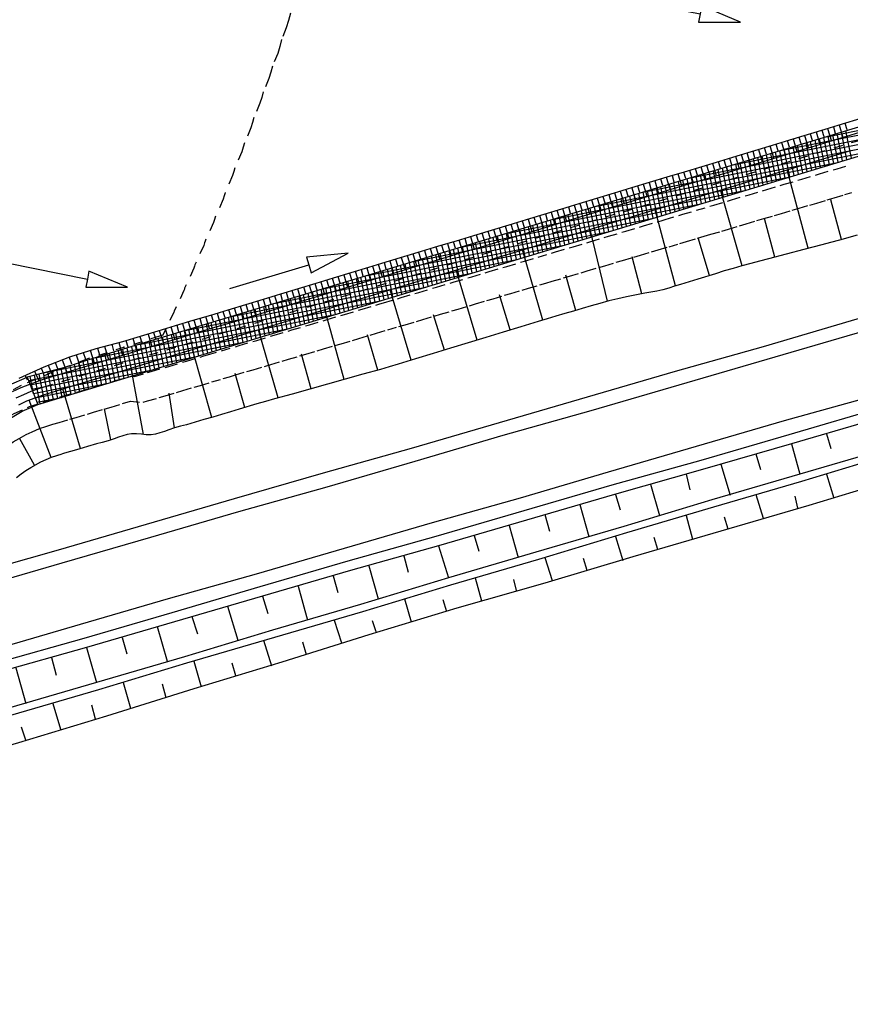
# Model space of a CAD drawing. Extents: x 446005 to 446745, y 447032 to 448234.
# Tile 103 of 127: x 446129 to 446174, y 447737 to 447791. Entities that reach past the tile are written whole.
import ezdxf

# ---------------------------------------------------------------- set-up
doc = ezdxf.new("R2010")
doc.units = 0
doc.header["$LTSCALE"] = 2
doc.header["$MEASUREMENT"] = 0
for name, pattern in [('ACAD_ISO03W100', [0.5, 0.25, -0.25]), ('ACAD_ISO10W100W', [0.5, 0.25, -0.25]), ('AUSGEZOGEN', [0])]:
    doc.linetypes.add(name, pattern=pattern)
for name, color, linetype in [('DB-Regenrückhaltebecken_903a', 15, 'CONTINUOUS'), ('DB-Wegböschungen', 15, 'CONTINUOUS'), ('DB-Wege', 15, 'CONTINUOUS'), ('FBRTOP', 250, 'AUSGEZOGEN'), ('LAERMWAND', 1, 'AUSGEZOGEN')]:
    doc.layers.add(name, color=color, linetype=linetype)

msp = doc.modelspace()

# ---------------------------------------------------------------- linework, layer by layer
at = {"layer": 'DB-Regenrückhaltebecken_903a', "linetype": 'Continuous'}
for p, q in [((446195.184, 447791.053), (446137.014, 447773.491)), ((446129.635, 447769.646), (446195.704, 447789.647)), ((446172.642, 447784.248), (446188.053, 447787.332)), ((446170.138, 447783.492), (446185.57, 447786.58)), ((446167.634, 447782.736), (446183.086, 447785.828)), ((446173.525, 447784.945), (446174.482, 447785.235)), ((446165.13, 447781.98), (446180.602, 447785.076)), ((446171.61, 447784.367), (446172.568, 447784.656)), ((446172.391, 447784.602), (446172.496, 447784.258)), ((446172.568, 447784.656), (446173.525, 447784.945)), ((446172.705, 447784.697), (446172.915, 447784.009)), ((446173.019, 447784.792), (446173.124, 447784.448)), ((446173.333, 447784.887), (446173.543, 447784.199)), ((446173.647, 447784.982), (446173.752, 447784.638)), ((446162.626, 447781.224), (446178.118, 447784.324)), ((446169.696, 447783.788), (446170.653, 447784.077)), ((446170.653, 447784.077), (446171.61, 447784.367)), ((446170.82, 447784.128), (446171.03, 447783.439)), ((446171.134, 447784.223), (446171.239, 447783.878)), ((446171.448, 447784.318), (446171.658, 447783.629)), ((446171.762, 447784.413), (446171.867, 447784.068)), ((446172.321, 447782.569), (446172.022, 447784.061)), ((446172.076, 447784.507), (446172.287, 447783.819)), ((446172.561, 447782.642), (446172.263, 447784.134)), ((446172.802, 447782.715), (446172.503, 447784.206)), ((446173.042, 447782.787), (446172.744, 447784.279)), ((446173.283, 447782.86), (446172.984, 447784.351)), ((446173.523, 447782.933), (446173.225, 447784.424)), ((446173.763, 447783.006), (446173.465, 447784.497)), ((446174.004, 447783.078), (446173.705, 447784.569)), ((446160.122, 447780.468), (446175.634, 447783.572)), ((446168.739, 447783.498), (446169.696, 447783.788)), ((446168.935, 447783.558), (446169.146, 447782.869)), ((446169.25, 447783.653), (446169.355, 447783.309)), ((446169.564, 447783.748), (446169.774, 447783.059)), ((446169.878, 447783.843), (446169.983, 447783.498)), ((446170.192, 447783.938), (446170.402, 447783.249)), ((446170.638, 447782.06), (446170.339, 447783.553)), ((446170.506, 447784.033), (446170.611, 447783.688)), ((446170.879, 447782.132), (446170.58, 447783.626)), ((446171.119, 447782.205), (446170.82, 447783.698)), ((446171.359, 447782.278), (446171.061, 447783.771)), ((446171.6, 447782.351), (446171.301, 447783.843)), ((446171.84, 447782.424), (446171.542, 447783.916)), ((446172.081, 447782.496), (446171.782, 447783.988)), ((446166.824, 447782.92), (446167.782, 447783.209)), ((446167.051, 447782.988), (446167.261, 447782.3)), ((446167.365, 447783.083), (446167.47, 447782.739)), ((446167.679, 447783.178), (446167.889, 447782.49)), ((446167.782, 447783.209), (446168.739, 447783.498)), ((446167.993, 447783.273), (446168.098, 447782.929)), ((446168.307, 447783.368), (446168.517, 447782.679)), ((446168.621, 447783.463), (446168.726, 447783.119)), ((446168.955, 447781.55), (446168.656, 447783.045)), ((446169.196, 447781.623), (446168.897, 447783.117)), ((446169.436, 447781.696), (446169.137, 447783.19)), ((446169.677, 447781.769), (446169.378, 447783.263)), ((446169.917, 447781.841), (446169.618, 447783.335)), ((446170.157, 447781.914), (446169.859, 447783.408)), ((446170.398, 447781.987), (446170.099, 447783.48)), ((446157.618, 447779.712), (446173.15, 447782.82)), ((446164.91, 447782.341), (446165.867, 447782.63)), ((446165.48, 447782.514), (446165.585, 447782.169)), ((446165.794, 447782.608), (446166.005, 447781.92)), ((446165.867, 447782.63), (446166.824, 447782.92)), ((446166.109, 447782.703), (446166.214, 447782.359)), ((446166.423, 447782.798), (446166.633, 447782.11)), ((446167.032, 447780.968), (446166.733, 447782.464)), ((446166.737, 447782.893), (446166.842, 447782.549)), ((446167.273, 447781.041), (446166.973, 447782.537)), ((446167.513, 447781.114), (446167.214, 447782.609)), ((446167.753, 447781.186), (446167.454, 447782.682)), ((446167.994, 447781.259), (446167.695, 447782.754)), ((446168.234, 447781.332), (446167.935, 447782.827)), ((446168.475, 447781.405), (446168.176, 447782.9)), ((446168.715, 447781.477), (446168.416, 447782.972)), ((446171.652, 447778.165), (446170.497, 447782.442)), ((446155.114, 447778.956), (446170.666, 447782.068)), ((446162.995, 447781.762), (446163.953, 447782.052)), ((446163.596, 447781.944), (446163.701, 447781.6)), ((446163.91, 447782.039), (446164.12, 447781.35)), ((446163.953, 447782.052), (446164.91, 447782.341)), ((446164.224, 447782.134), (446164.329, 447781.789)), ((446164.538, 447782.229), (446164.748, 447781.54)), ((446164.852, 447782.324), (446164.957, 447781.979)), ((446165.35, 447780.459), (446165.05, 447781.956)), ((446165.166, 447782.419), (446165.376, 447781.73)), ((446165.59, 447780.531), (446165.29, 447782.029)), ((446165.83, 447780.604), (446165.531, 447782.101)), ((446166.071, 447780.677), (446165.771, 447782.174)), ((446166.311, 447780.75), (446166.012, 447782.246)), ((446166.551, 447780.822), (446166.252, 447782.319)), ((446166.792, 447780.895), (446166.492, 447782.392)), ((446161.081, 447781.184), (446162.038, 447781.473)), ((446161.711, 447781.374), (446161.816, 447781.03)), ((446162.025, 447781.469), (446162.235, 447780.78)), ((446162.038, 447781.473), (446162.995, 447781.762)), ((446162.339, 447781.564), (446162.444, 447781.22)), ((446162.653, 447781.659), (446162.864, 447780.97)), ((446162.968, 447781.754), (446163.073, 447781.41)), ((446163.426, 447779.876), (446163.126, 447781.375)), ((446163.282, 447781.849), (446163.492, 447781.16)), ((446163.667, 447779.949), (446163.367, 447781.448)), ((446163.907, 447780.022), (446163.607, 447781.52)), ((446164.148, 447780.095), (446163.848, 447781.593)), ((446164.388, 447780.167), (446164.088, 447781.666)), ((446164.628, 447780.24), (446164.329, 447781.738)), ((446164.869, 447780.313), (446164.569, 447781.811)), ((446165.109, 447780.386), (446164.809, 447781.883)), ((446152.61, 447778.2), (446168.182, 447781.316)), ((446159.167, 447780.605), (446160.124, 447780.894)), ((446160.124, 447780.894), (446161.081, 447781.184)), ((446160.141, 447780.899), (446160.351, 447780.211)), ((446160.455, 447780.994), (446160.56, 447780.65)), ((446160.769, 447781.089), (446160.979, 447780.401)), ((446161.083, 447781.184), (446161.188, 447780.84)), ((446161.397, 447781.279), (446161.607, 447780.591)), ((446161.744, 447779.367), (446161.443, 447780.867)), ((446161.984, 447779.44), (446161.684, 447780.94)), ((446162.224, 447779.513), (446161.924, 447781.012)), ((446162.465, 447779.585), (446162.165, 447781.085)), ((446162.705, 447779.658), (446162.405, 447781.158)), ((446162.946, 447779.731), (446162.646, 447781.23)), ((446163.186, 447779.804), (446162.886, 447781.303)), ((446168.038, 447777.202), (446166.873, 447781.347)), ((446150.106, 447777.444), (446165.698, 447780.564)), ((446157.252, 447780.026), (446158.209, 447780.316)), ((446158.209, 447780.316), (446159.167, 447780.605)), ((446158.256, 447780.33), (446158.466, 447779.641)), ((446158.57, 447780.425), (446158.675, 447780.08)), ((446158.884, 447780.52), (446159.095, 447779.831)), ((446159.198, 447780.615), (446159.304, 447780.27)), ((446159.513, 447780.709), (446159.723, 447780.021)), ((446160.061, 447778.858), (446159.76, 447780.359)), ((446159.827, 447780.804), (446159.932, 447780.46)), ((446160.301, 447778.93), (446160.001, 447780.432)), ((446160.542, 447779.003), (446160.241, 447780.504)), ((446160.782, 447779.076), (446160.482, 447780.577)), ((446161.022, 447779.149), (446160.722, 447780.649)), ((446161.263, 447779.221), (446160.963, 447780.722)), ((446161.503, 447779.294), (446161.203, 447780.795)), ((446173.472, 447778.641), (446172.885, 447780.814)), ((446147.602, 447776.688), (446163.214, 447779.812)), ((446156.295, 447779.737), (446157.252, 447780.026)), ((446156.372, 447779.76), (446156.582, 447779.071)), ((446156.686, 447779.855), (446156.791, 447779.511)), ((446157, 447779.95), (446157.21, 447779.261)), ((446157.314, 447780.045), (446157.419, 447779.701)), ((446157.628, 447780.14), (446157.838, 447779.451)), ((446158.138, 447778.275), (446157.837, 447779.778)), ((446157.942, 447780.235), (446158.047, 447779.89)), ((446158.378, 447778.348), (446158.077, 447779.851)), ((446158.618, 447778.421), (446158.318, 447779.924)), ((446158.859, 447778.494), (446158.558, 447779.996)), ((446159.099, 447778.566), (446158.799, 447780.069)), ((446159.34, 447778.639), (446159.039, 447780.141)), ((446159.58, 447778.712), (446159.28, 447780.214)), ((446159.82, 447778.785), (446159.52, 447780.286)), ((446164.414, 447776.113), (446163.295, 447780.265)), ((446169.828, 447777.68), (446169.265, 447779.79)), ((446154.38, 447779.158), (446155.338, 447779.447)), ((446154.801, 447779.285), (446154.906, 447778.941)), ((446155.115, 447779.38), (446155.325, 447778.692)), ((446155.338, 447779.447), (446156.295, 447779.737)), ((446155.429, 447779.475), (446155.534, 447779.131)), ((446155.743, 447779.57), (446155.954, 447778.881)), ((446156.057, 447779.665), (446156.163, 447779.321)), ((446156.455, 447777.766), (446156.154, 447779.27)), ((446156.695, 447777.839), (446156.394, 447779.343)), ((446156.936, 447777.911), (446156.635, 447779.415)), ((446157.176, 447777.984), (446156.875, 447779.488)), ((446157.417, 447778.057), (446157.116, 447779.561)), ((446157.657, 447778.13), (446157.356, 447779.633)), ((446157.897, 447778.203), (446157.597, 447779.706)), ((446145.098, 447775.932), (446160.73, 447779.06)), ((446152.466, 447778.579), (446153.423, 447778.869)), ((446152.916, 447778.716), (446153.022, 447778.371)), ((446153.231, 447778.81), (446153.441, 447778.122)), ((446153.423, 447778.869), (446154.38, 447779.158)), ((446153.545, 447778.905), (446153.65, 447778.561)), ((446153.859, 447779), (446154.069, 447778.312)), ((446154.173, 447779.095), (446154.278, 447778.751)), ((446154.532, 447777.184), (446154.231, 447778.689)), ((446154.772, 447777.256), (446154.471, 447778.762)), ((446154.487, 447779.19), (446154.697, 447778.502)), ((446155.013, 447777.329), (446154.711, 447778.835)), ((446155.253, 447777.402), (446154.952, 447778.907)), ((446155.493, 447777.475), (446155.192, 447778.98)), ((446155.734, 447777.548), (446155.433, 447779.052)), ((446155.974, 447777.62), (446155.673, 447779.125)), ((446156.215, 447777.693), (446155.914, 447779.198)), ((446160.705, 447775.275), (446159.756, 447779.195)), ((446166.269, 447776.682), (446165.654, 447778.737)), ((446174.314, 447778.88), (446173.351, 447778.608)), ((446142.594, 447775.176), (446158.246, 447778.308)), ((446150.552, 447778.001), (446151.509, 447778.29)), ((446151.032, 447778.146), (446151.137, 447777.802)), ((446151.346, 447778.241), (446151.556, 447777.552)), ((446151.509, 447778.29), (446152.466, 447778.579)), ((446151.66, 447778.336), (446151.765, 447777.991)), ((446151.974, 447778.431), (446152.184, 447777.742)), ((446152.288, 447778.526), (446152.393, 447778.181)), ((446152.849, 447776.674), (446152.547, 447778.181)), ((446152.602, 447778.621), (446152.813, 447777.932)), ((446153.089, 447776.747), (446152.788, 447778.254)), ((446153.33, 447776.82), (446153.028, 447778.327)), ((446153.57, 447776.893), (446153.269, 447778.399)), ((446153.811, 447776.965), (446153.509, 447778.472)), ((446154.051, 447777.038), (446153.75, 447778.544)), ((446154.291, 447777.111), (446153.99, 447778.617)), ((446172.383, 447778.356), (446171.415, 447778.103)), ((446172.867, 447778.481), (446172.383, 447778.356)), ((446173.351, 447778.608), (446172.867, 447778.481)), ((446148.637, 447777.422), (446149.594, 447777.711)), ((446149.461, 447777.671), (446149.672, 447776.982)), ((446149.594, 447777.711), (446150.552, 447778.001)), ((446149.775, 447777.766), (446149.881, 447777.422)), ((446150.09, 447777.861), (446150.3, 447777.172)), ((446150.404, 447777.956), (446150.509, 447777.612)), ((446150.718, 447778.051), (446150.928, 447777.362)), ((446151.166, 447776.165), (446150.864, 447777.673)), ((446151.407, 447776.238), (446151.105, 447777.746)), ((446151.647, 447776.31), (446151.345, 447777.818)), ((446151.887, 447776.383), (446151.586, 447777.891)), ((446152.128, 447776.456), (446151.826, 447777.964)), ((446152.368, 447776.529), (446152.067, 447778.036)), ((446152.609, 447776.602), (446152.307, 447778.109)), ((446157.186, 447774.254), (446156.06, 447778.078)), ((446162.568, 447775.685), (446162.05, 447777.708)), ((446170.447, 447777.846), (446169.481, 447777.587)), ((446171.415, 447778.103), (446170.447, 447777.846)), ((446140.09, 447774.42), (446155.763, 447777.556)), ((446146.723, 447776.843), (446147.68, 447777.133)), ((446147.577, 447777.101), (446147.787, 447776.413)), ((446147.68, 447777.133), (446148.637, 447777.422)), ((446147.891, 447777.196), (446147.996, 447776.852)), ((446148.205, 447777.291), (446148.415, 447776.603)), ((446148.519, 447777.386), (446148.624, 447777.042)), ((446148.833, 447777.481), (446149.043, 447776.793)), ((446149.243, 447775.583), (446148.941, 447777.093)), ((446149.147, 447777.576), (446149.252, 447777.232)), ((446149.484, 447775.655), (446149.181, 447777.165)), ((446149.724, 447775.728), (446149.422, 447777.238)), ((446149.964, 447775.801), (446149.662, 447777.31)), ((446150.205, 447775.874), (446149.903, 447777.383)), ((446150.445, 447775.947), (446150.143, 447777.455)), ((446150.685, 447776.019), (446150.384, 447777.528)), ((446150.926, 447776.092), (446150.624, 447777.601)), ((446168.031, 447777.2), (446167.549, 447777.068)), ((446168.515, 447777.327), (446168.031, 447777.2)), ((446168.998, 447777.456), (446168.515, 447777.327)), ((446169.481, 447777.587), (446168.998, 447777.456)), ((446137.586, 447773.665), (446153.279, 447776.804)), ((446144.808, 447776.264), (446145.765, 447776.554)), ((446145.765, 447776.554), (446146.723, 447776.843)), ((446146.006, 447776.627), (446146.111, 447776.282)), ((446146.32, 447776.722), (446146.531, 447776.033)), ((446146.634, 447776.817), (446146.74, 447776.472)), ((446146.949, 447776.911), (446147.159, 447776.223)), ((446147.56, 447775.073), (446147.258, 447776.584)), ((446147.263, 447777.006), (446147.368, 447776.662)), ((446147.801, 447775.146), (446147.498, 447776.657)), ((446148.041, 447775.219), (446147.739, 447776.73)), ((446148.282, 447775.292), (446147.979, 447776.802)), ((446148.522, 447775.364), (446148.22, 447776.875)), ((446148.762, 447775.437), (446148.46, 447776.947)), ((446149.003, 447775.51), (446148.701, 447777.02)), ((446153.601, 447773.164), (446152.446, 447776.985)), ((446158.971, 447774.779), (446158.426, 447776.704)), ((446166.591, 447776.78), (446165.634, 447776.489)), ((446167.069, 447776.927), (446166.591, 447776.78)), ((446167.549, 447777.068), (446167.069, 447776.927)), ((446135.146, 447772.921), (446150.795, 447776.052)), ((446143.851, 447775.975), (446144.808, 447776.264)), ((446144.122, 447776.057), (446144.227, 447775.713)), ((446144.436, 447776.152), (446144.646, 447775.463)), ((446144.75, 447776.247), (446144.855, 447775.903)), ((446145.064, 447776.342), (446145.274, 447775.653)), ((446145.637, 447774.491), (446145.335, 447776.004)), ((446145.378, 447776.437), (446145.483, 447776.092)), ((446145.878, 447774.564), (446145.575, 447776.076)), ((446145.692, 447776.532), (446145.902, 447775.843)), ((446146.118, 447774.637), (446145.815, 447776.149)), ((446146.358, 447774.709), (446146.056, 447776.221)), ((446146.599, 447774.782), (446146.296, 447776.294)), ((446146.839, 447774.855), (446146.537, 447776.367)), ((446147.08, 447774.928), (446146.777, 447776.439)), ((446147.32, 447775), (446147.018, 447776.512)), ((446164.36, 447776.095), (446164.041, 447775.997)), ((446164.678, 447776.197), (446164.36, 447776.095)), ((446165.156, 447776.345), (446164.678, 447776.197)), ((446165.634, 447776.489), (446165.156, 447776.345)), ((446141.937, 447775.396), (446142.894, 447775.686)), ((446142.237, 447775.487), (446142.342, 447775.143)), ((446142.551, 447775.582), (446142.761, 447774.894)), ((446142.865, 447775.677), (446142.97, 447775.333)), ((446142.894, 447775.686), (446143.851, 447775.975)), ((446143.179, 447775.772), (446143.39, 447775.083)), ((446143.494, 447775.867), (446143.599, 447775.523)), ((446143.954, 447773.982), (446143.652, 447775.496)), ((446143.808, 447775.962), (446144.018, 447775.273)), ((446144.195, 447774.054), (446143.892, 447775.568)), ((446144.435, 447774.127), (446144.132, 447775.641)), ((446144.676, 447774.2), (446144.373, 447775.713)), ((446144.916, 447774.273), (446144.613, 447775.786)), ((446145.156, 447774.345), (446144.854, 447775.859)), ((446145.397, 447774.418), (446145.094, 447775.931)), ((446149.997, 447772.062), (446148.852, 447775.899)), ((446155.4, 447773.711), (446154.823, 447775.62)), ((446161.748, 447775.522), (446161.259, 447775.413)), ((446162.734, 447775.715), (446161.748, 447775.522)), ((446163.064, 447775.774), (446162.734, 447775.715)), ((446163.394, 447775.836), (446163.064, 447775.774)), ((446163.72, 447775.909), (446163.394, 447775.836)), ((446164.041, 447775.997), (446163.72, 447775.909)), ((446132.769, 447772.191), (446148.311, 447775.3)), ((446140.022, 447774.818), (446140.979, 447775.107)), ((446140.667, 447775.013), (446140.877, 447774.324)), ((446140.979, 447775.107), (446141.937, 447775.396)), ((446140.981, 447775.107), (446141.086, 447774.763)), ((446141.295, 447775.202), (446141.505, 447774.514)), ((446141.609, 447775.297), (446141.714, 447774.953)), ((446141.923, 447775.392), (446142.133, 447774.704)), ((446142.272, 447773.472), (446141.969, 447774.987)), ((446142.512, 447773.545), (446142.209, 447775.06)), ((446142.752, 447773.618), (446142.449, 447775.133)), ((446142.993, 447773.691), (446142.69, 447775.205)), ((446143.233, 447773.763), (446142.93, 447775.278)), ((446143.474, 447773.836), (446143.171, 447775.35)), ((446143.714, 447773.909), (446143.411, 447775.423)), ((446159.811, 447775.019), (446159.33, 447774.881)), ((446160.291, 447775.159), (446159.811, 447775.019)), ((446160.772, 447775.293), (446160.291, 447775.159)), ((446161.259, 447775.413), (446160.772, 447775.293)), ((446130.019, 447771.385), (446145.827, 447774.548)), ((446138.108, 447774.239), (446139.065, 447774.528)), ((446138.782, 447774.443), (446138.992, 447773.754)), ((446139.065, 447774.528), (446140.022, 447774.818)), ((446139.096, 447774.538), (446139.201, 447774.193)), ((446139.41, 447774.633), (446139.62, 447773.944)), ((446139.724, 447774.728), (446139.829, 447774.383)), ((446140.038, 447774.823), (446140.249, 447774.134)), ((446140.349, 447772.89), (446140.045, 447774.407)), ((446140.589, 447772.963), (446140.285, 447774.479)), ((446140.353, 447774.918), (446140.458, 447774.573)), ((446140.829, 447773.036), (446140.526, 447774.552)), ((446141.07, 447773.108), (446140.766, 447774.625)), ((446141.31, 447773.181), (446141.007, 447774.697)), ((446141.551, 447773.254), (446141.247, 447774.77)), ((446141.791, 447773.327), (446141.488, 447774.842)), ((446142.031, 447773.399), (446141.728, 447774.915)), ((446146.348, 447771.014), (446145.285, 447774.821)), ((446151.808, 447772.619), (446151.223, 447774.529)), ((446157.888, 447774.467), (446157.409, 447774.322)), ((446158.368, 447774.607), (446157.888, 447774.467)), ((446158.849, 447774.744), (446158.368, 447774.607)), ((446159.33, 447774.881), (446158.849, 447774.744)), ((446136.193, 447773.66), (446137.15, 447773.95)), ((446136.899, 447773.876), (446137.105, 447773.184)), ((446137.15, 447773.95), (446138.108, 447774.239)), ((446137.214, 447773.968), (446137.317, 447773.624)), ((446137.527, 447774.062), (446137.735, 447773.374)), ((446137.84, 447774.157), (446137.945, 447773.813)), ((446138.154, 447774.253), (446138.364, 447773.564)), ((446138.666, 447772.381), (446138.362, 447773.899)), ((446138.468, 447774.348), (446138.573, 447774.004)), ((446138.906, 447772.453), (446138.602, 447773.971)), ((446139.147, 447772.526), (446138.843, 447774.044)), ((446139.387, 447772.599), (446139.083, 447774.116)), ((446139.627, 447772.672), (446139.324, 447774.189)), ((446139.868, 447772.744), (446139.564, 447774.262)), ((446140.108, 447772.817), (446139.805, 447774.334)), ((446155.974, 447773.885), (446155.018, 447773.595)), ((446156.931, 447774.176), (446155.974, 447773.885)), ((446157.409, 447774.322), (446156.931, 447774.176)), ((446129.13, 447770.953), (446143.343, 447773.797)), ((446134.279, 447773.082), (446135.236, 447773.371)), ((446137.014, 447773.491), (446134.94, 447772.858)), ((446135.206, 447773.362), (446135.311, 447773.017)), ((446135.236, 447773.371), (446136.193, 447773.66)), ((446135.648, 447773.479), (446135.849, 447772.804)), ((446135.953, 447773.579), (446136.062, 447773.24)), ((446136.264, 447773.683), (446136.484, 447772.996)), ((446136.743, 447771.798), (446136.439, 447773.316)), ((446136.582, 447773.782), (446136.688, 447773.436)), ((446136.983, 447771.871), (446136.679, 447773.389)), ((446137.223, 447771.944), (446136.92, 447773.463)), ((446137.464, 447772.017), (446137.16, 447773.536)), ((446137.704, 447772.089), (446137.4, 447773.608)), ((446137.945, 447772.162), (446137.641, 447773.681)), ((446138.185, 447772.235), (446137.881, 447773.753)), ((446138.425, 447772.308), (446138.122, 447773.826)), ((446142.738, 447770.006), (446141.67, 447773.728)), ((446148.18, 447771.525), (446147.623, 447773.442)), ((446155.018, 447773.595), (446154.061, 447773.304)), ((446129.221, 447770.716), (446140.859, 447773.045)), ((446134.94, 447772.858), (446132.641, 447772.151)), ((446132.823, 447772.703), (446134.279, 447773.082)), ((446133.283, 447772.832), (446133.487, 447772.09)), ((446133.676, 447772.935), (446133.771, 447772.57)), ((446134.063, 447773.03), (446134.253, 447772.321)), ((446134.444, 447773.132), (446134.543, 447772.785)), ((446135.06, 447771.289), (446134.757, 447772.802)), ((446134.822, 447773.246), (446135.032, 447772.557)), ((446135.3, 447771.362), (446134.997, 447772.876)), ((446135.541, 447771.435), (446135.238, 447772.949)), ((446135.781, 447771.507), (446135.478, 447773.023)), ((446136.021, 447771.58), (446135.718, 447773.096)), ((446136.262, 447771.653), (446135.958, 447773.169)), ((446136.502, 447771.726), (446136.199, 447773.243)), ((446153.104, 447773.013), (446152.147, 447772.722)), ((446154.061, 447773.304), (446153.104, 447773.013)), ((446129.313, 447770.479), (446138.375, 447772.293)), ((446129.988, 447771.7), (446131.391, 447772.242)), ((446131.391, 447772.242), (446132.823, 447772.703)), ((446131.729, 447772.359), (446131.971, 447771.632)), ((446132.114, 447772.486), (446132.232, 447772.116)), ((446132.501, 447772.607), (446132.73, 447771.861)), ((446132.89, 447772.722), (446133, 447772.349)), ((446133.377, 447770.78), (446133.076, 447772.285)), ((446133.618, 447770.852), (446133.316, 447772.359)), ((446133.858, 447770.925), (446133.556, 447772.433)), ((446134.098, 447770.998), (446133.796, 447772.507)), ((446134.339, 447771.071), (446134.037, 447772.581)), ((446134.579, 447771.143), (446134.277, 447772.654)), ((446134.819, 447771.216), (446134.517, 447772.728)), ((446139.123, 447768.947), (446138.076, 447772.642)), ((446144.537, 447770.508), (446144.01, 447772.392)), ((446151.19, 447772.432), (446150.235, 447772.137)), ((446152.147, 447772.722), (446151.19, 447772.432)), ((446130.203, 447771.789), (446130.457, 447771.174)), ((446130.582, 447771.94), (446130.709, 447771.614)), ((446130.962, 447772.085), (446131.215, 447771.403)), ((446132.641, 447772.151), (446131.117, 447771.667)), ((446131.345, 447772.225), (446131.469, 447771.871)), ((446131.694, 447770.27), (446131.397, 447771.756)), ((446131.935, 447770.343), (446131.637, 447771.833)), ((446132.175, 447770.416), (446131.876, 447771.909)), ((446132.416, 447770.488), (446132.116, 447771.985)), ((446132.656, 447770.561), (446132.356, 447772.061)), ((446132.896, 447770.634), (446132.596, 447772.137)), ((446133.137, 447770.707), (446132.836, 447772.211)), ((446149.28, 447771.841), (446148.8, 447771.7)), ((446149.758, 447771.988), (446149.28, 447771.841)), ((446150.235, 447772.137), (446149.758, 447771.988)), ((446128.618, 447771.079), (446129.988, 447771.7)), ((446128.947, 447771.236), (446129.06, 447770.995)), ((446131.117, 447771.667), (446129.058, 447771.138)), ((446129.407, 447770.236), (446129.218, 447771.18)), ((446129.404, 447770.243), (446135.891, 447771.541)), ((446129.456, 447771.47), (446129.695, 447770.942)), ((446129.771, 447769.688), (446129.46, 447771.242)), ((446130.012, 447769.761), (446129.703, 447771.304)), ((446129.828, 447771.632), (446129.953, 447771.345)), ((446130.252, 447769.833), (446129.945, 447771.367)), ((446130.492, 447769.906), (446130.188, 447771.429)), ((446130.733, 447769.979), (446130.43, 447771.491)), ((446130.973, 447770.052), (446130.673, 447771.553)), ((446131.214, 447770.125), (446130.915, 447771.616)), ((446131.454, 447770.197), (446131.157, 447771.68)), ((446135.394, 447768.013), (446134.722, 447771.628)), ((446140.93, 447769.492), (446140.4, 447771.338)), ((446147.355, 447771.295), (446146.392, 447771.026)), ((446148.319, 447771.564), (446147.355, 447771.295)), ((446148.8, 447771.7), (446148.319, 447771.564)), ((446128.063, 447770.71), (446129.058, 447771.138)), ((446128.722, 447770.575), (446129.205, 447770.766)), ((446129.058, 447771.138), (446129.635, 447769.646)), ((446129.205, 447770.766), (446129.695, 447770.942)), ((446129.496, 447770.006), (446133.407, 447770.789)), ((446145.428, 447770.757), (446144.465, 447770.488)), ((446146.392, 447771.026), (446145.428, 447770.757)), ((446128.251, 447770.357), (446128.722, 447770.575)), ((446129.488, 447770.018), (446129.94, 447770.18)), ((446131.962, 447767.248), (446130.994, 447770.501)), ((446137.097, 447768.374), (446136.794, 447770.268)), ((446143.502, 447770.219), (446142.538, 447769.95)), ((446144.465, 447770.488), (446143.502, 447770.219)), ((446128.606, 447769.64), (446129.042, 447769.842)), ((446128.794, 447769.287), (446129.635, 447769.646)), ((446129.042, 447769.842), (446129.488, 447770.018)), ((446130.358, 447766.764), (446129.168, 447769.894)), ((446129.587, 447769.769), (446130.923, 447770.037)), ((446141.575, 447769.682), (446140.616, 447769.397)), ((446142.056, 447769.817), (446141.575, 447769.682)), ((446142.538, 447769.95), (446142.056, 447769.817)), ((446127.607, 447768.583), (446128.794, 447769.287)), ((446133.612, 447767.717), (446133.282, 447769.405)), ((446139.66, 447769.102), (446139.18, 447768.963)), ((446140.139, 447769.249), (446139.66, 447769.102)), ((446140.616, 447769.397), (446140.139, 447769.249)), ((446137.738, 447768.549), (446137.417, 447768.463)), ((446138.219, 447768.685), (446137.738, 447768.549)), ((446138.699, 447768.826), (446138.219, 447768.685)), ((446139.18, 447768.963), (446138.699, 447768.826)), ((446134.27, 447767.949), (446134.031, 447767.864)), ((446134.51, 447768.017), (446134.27, 447767.949)), ((446134.754, 447768.055), (446134.51, 447768.017)), ((446135.018, 447768.053), (446134.754, 447768.055)), ((446135.285, 447768.025), (446135.018, 447768.053)), ((446135.552, 447767.998), (446135.285, 447768.025)), ((446135.816, 447767.996), (446135.552, 447767.998)), ((446136.06, 447768.033), (446135.816, 447767.996)), ((446136.3, 447768.101), (446136.06, 447768.033)), ((446136.539, 447768.186), (446136.3, 447768.101)), ((446136.777, 447768.272), (446136.539, 447768.186)), ((446137.097, 447768.374), (446136.777, 447768.272)), ((446137.417, 447768.463), (446137.097, 447768.374)), ((446129.458, 447766.341), (446128.657, 447767.782)), ((446132.832, 447767.499), (446132.352, 447767.363)), ((446133.153, 447767.586), (446132.832, 447767.499)), ((446133.474, 447767.675), (446133.153, 447767.586)), ((446133.793, 447767.777), (446133.474, 447767.675)), ((446134.031, 447767.864), (446133.793, 447767.777)), ((446130.674, 447766.872), (446130.973, 447766.963)), ((446131.872, 447767.221), (446130.973, 447766.963)), ((446132.352, 447767.363), (446131.872, 447767.221)), ((446129.249, 447766.22), (446129.803, 447766.523)), ((446129.803, 447766.523), (446130.088, 447766.655)), ((446130.088, 447766.655), (446130.379, 447766.772)), ((446130.379, 447766.772), (446130.674, 447766.872)), ((446128.473, 447765.664), (446128.722, 447765.864)), ((446128.722, 447765.864), (446128.981, 447766.049)), ((446128.981, 447766.049), (446129.249, 447766.22))]:
    msp.add_line(p, q, dxfattribs=at)
for points in [[(446161.362, 447791.825), (446165.759, 447790.939), (446165.67, 447790.499), (446167.958, 447790.496), (446165.848, 447791.379), (446165.759, 447790.939)], [(446174.69, 447784.545), (446173.733, 447784.256), (446172.776, 447783.967), (446171.819, 447783.677), (446170.862, 447783.388), (446169.904, 447783.099), (446168.947, 447782.809), (446167.99, 447782.52), (446167.033, 447782.231), (446166.075, 447781.941), (446165.118, 447781.652), (446164.161, 447781.362), (446163.204, 447781.073), (446162.247, 447780.784), (446161.289, 447780.494), (446160.332, 447780.205), (446159.375, 447779.916), (446158.418, 447779.626), (446157.46, 447779.337), (446156.503, 447779.048), (446155.546, 447778.758), (446154.589, 447778.469), (446153.632, 447778.18), (446152.674, 447777.89), (446151.717, 447777.601), (446150.76, 447777.311), (446149.803, 447777.022), (446148.845, 447776.733), (446147.888, 447776.443), (446146.931, 447776.154), (446145.974, 447775.865), (446145.017, 447775.575), (446144.059, 447775.286), (446143.102, 447774.997), (446142.145, 447774.707), (446141.188, 447774.418), (446140.23, 447774.128), (446139.273, 447773.839), (446138.316, 447773.55), (446137.359, 447773.26), (446136.402, 447772.971), (446135.444, 447772.682), (446134.487, 447772.392), (446133.53, 447772.103), (446132.573, 447771.814), (446131.616, 447771.524), (446130.658, 447771.235), (446129.695, 447770.942)], [(446129.94, 447770.18), (446130.89, 447770.469), (446131.847, 447770.758), (446132.804, 447771.048), (446133.761, 447771.337), (446134.719, 447771.627), (446135.676, 447771.916), (446136.633, 447772.205), (446137.59, 447772.495), (446138.548, 447772.784), (446139.505, 447773.073), (446140.462, 447773.363), (446141.419, 447773.652), (446142.376, 447773.941), (446143.334, 447774.231), (446144.291, 447774.52), (446145.248, 447774.81), (446146.205, 447775.099), (446147.163, 447775.388), (446148.12, 447775.678), (446149.077, 447775.967), (446150.034, 447776.256), (446150.991, 447776.546), (446151.949, 447776.835), (446152.906, 447777.124), (446153.863, 447777.414), (446154.82, 447777.703), (446155.777, 447777.992), (446156.735, 447778.282), (446157.692, 447778.571), (446158.649, 447778.861), (446159.606, 447779.15), (446160.564, 447779.439), (446161.521, 447779.729), (446162.478, 447780.018), (446163.435, 447780.307), (446164.392, 447780.597), (446165.35, 447780.886), (446166.307, 447781.175), (446167.264, 447781.465), (446168.221, 447781.754), (446169.179, 447782.044), (446170.136, 447782.333), (446171.093, 447782.622), (446172.05, 447782.912), (446173.007, 447783.201), (446173.965, 447783.49)], [(446140.115, 447775.979), (446144.414, 447777.26), (446144.542, 447776.83), (446146.563, 447777.901), (446144.286, 447777.69), (446144.414, 447777.26)], [(446127.941, 447777.371), (446132.339, 447776.484), (446132.25, 447776.045), (446134.537, 447776.041), (446132.427, 447776.924), (446132.339, 447776.484)]]:
    msp.add_lwpolyline(points, dxfattribs=at)
at = {"layer": 'DB-Regenrückhaltebecken_903a', "linetype": 'ACAD_ISO10W100W'}
msp.add_lwpolyline([(446128.461, 447770.013), (446128.867, 447770.202), (446129.28, 447770.372), (446129.701, 447770.523), (446129.982, 447770.612), (446196.135, 447790.61)], dxfattribs=at)
at = {"layer": 'DB-Regenrückhaltebecken_903a', "linetype": 'ACAD_ISO03W100'}
for points in [[(446143.422, 447790.986), (446143.307, 447790.586), (446143.189, 447790.175), (446142.933, 447789.539)], [(446142.933, 447789.539), (446142.829, 447789.169), (446142.719, 447788.788), (446142.438, 447788.102)], [(446142.438, 447788.102), (446142.341, 447787.771), (446142.239, 447787.424), (446141.934, 447786.689)], [(446141.934, 447786.689), (446141.846, 447786.392), (446141.752, 447786.078), (446141.426, 447785.288)], [(446141.426, 447785.288), (446141.346, 447785.025)], [(446141.346, 447785.025), (446141.262, 447784.737), (446140.908, 447783.906)], [(446140.908, 447783.906), (446140.837, 447783.674), (446140.76, 447783.422), (446140.382, 447782.546)], [(446134.914, 447771.176), (446135.62, 447771.385), (446135.82, 447771.444), (446136.578, 447771.668), (446136.78, 447771.727), (446137.536, 447771.951), (446137.738, 447772.011), (446138.495, 447772.235), (446138.697, 447772.295), (446138.9, 447772.355), (446139.656, 447772.578), (446140.41, 447772.801), (446140.615, 447772.862), (446141.368, 447773.085), (446141.574, 447773.146), (446142.326, 447773.368), (446142.533, 447773.429), (446143.285, 447773.652), (446143.492, 447773.713), (446144.243, 447773.935), (446144.451, 447773.996), (446145.202, 447774.219), (446145.41, 447774.28), (446146.161, 447774.502), (446146.369, 447774.564), (446147.119, 447774.786), (446147.328, 447774.847), (446148.078, 447775.069), (446148.287, 447775.131), (446148.496, 447775.193), (446149.246, 447775.415), (446149.457, 447775.477), (446150.205, 447775.698), (446150.417, 447775.761), (446151.164, 447775.982), (446151.378, 447776.045), (446152.123, 447776.265), (446152.338, 447776.329), (446153.082, 447776.549), (446153.299, 447776.613), (446154.041, 447776.833), (446154.259, 447776.897), (446155, 447777.116), (446155.22, 447777.181), (446155.959, 447777.4), (446156.18, 447777.465), (446156.917, 447777.684), (446157.653, 447777.901), (446157.876, 447777.967), (446158.611, 447778.184), (446158.835, 447778.251), (446159.569, 447778.468), (446159.794, 447778.534), (446160.528, 447778.751), (446160.753, 447778.818), (446161.489, 447779.036), (446161.712, 447779.102), (446162.452, 447779.32), (446162.671, 447779.385), (446163.414, 447779.605), (446163.63, 447779.669), (446163.847, 447779.733), (446164.589, 447779.952), (446164.807, 447780.017), (446165.548, 447780.236), (446166.287, 447780.455), (446166.507, 447780.52), (446167.245, 447780.738), (446167.466, 447780.803), (446168.204, 447781.022), (446168.425, 447781.087), (446169.163, 447781.305), (446169.384, 447781.371), (446170.122, 447781.589), (446170.343, 447781.654), (446171.082, 447781.873), (446171.302, 447781.938), (446172.041, 447782.156), (446172.261, 447782.221), (446173.001, 447782.44), (446173.22, 447782.505), (446173.959, 447782.724)], [(446140.382, 447782.546), (446140.32, 447782.347), (446140.251, 447782.126), (446139.851, 447781.196)], [(446135.379, 447769.77), (446135.625, 447769.843), (446136.25, 447770.028), (446136.585, 447770.127), (446137.209, 447770.311), (446137.545, 447770.411), (446138.168, 447770.595), (446138.504, 447770.694), (446139.127, 447770.878), (446139.75, 447771.063), (446140.086, 447771.162), (446140.42, 447771.261), (446141.045, 447771.446), (446141.379, 447771.544), (446142.003, 447771.729), (446142.34, 447771.829), (446142.963, 447772.013), (446143.301, 447772.113), (446143.922, 447772.297), (446144.261, 447772.397), (446144.88, 447772.58), (446145.222, 447772.681), (446145.839, 447772.864), (446146.183, 447772.965), (446146.798, 447773.147), (446147.144, 447773.25), (446147.757, 447773.431), (446148.105, 447773.534), (446148.716, 447773.715), (446149.329, 447773.896), (446149.675, 447773.998), (446150.29, 447774.18), (446150.634, 447774.282), (446151.251, 447774.464), (446151.593, 447774.565), (446152.211, 447774.748), (446152.552, 447774.849), (446153.172, 447775.032), (446153.511, 447775.133), (446154.132, 447775.316), (446154.47, 447775.416), (446155.093, 447775.601), (446155.429, 447775.7), (446156.054, 447775.885), (446156.388, 447775.984), (446157.014, 447776.169), (446157.347, 447776.267), (446157.678, 447776.365), (446158.306, 447776.551), (446158.638, 447776.649), (446159.265, 447776.834), (446159.598, 447776.933), (446160.224, 447777.118), (446160.558, 447777.217), (446161.183, 447777.402), (446161.525, 447777.503), (446162.142, 447777.685), (446162.497, 447777.79), (446163.101, 447777.969), (446163.469, 447778.078), (446164.06, 447778.252), (446164.652, 447778.428), (446165.018, 447778.536), (446165.613, 447778.712), (446165.978, 447778.82), (446166.341, 447778.927), (446166.936, 447779.103), (446167.299, 447779.211), (446167.895, 447779.387), (446168.261, 447779.495), (446168.854, 447779.671), (446169.223, 447779.78), (446169.813, 447779.954), (446170.185, 447780.064), (446170.772, 447780.238), (446171.147, 447780.349), (446171.731, 447780.521), (446172.11, 447780.633), (446172.69, 447780.805), (446173.072, 447780.918), (446173.649, 447781.089), (446174.032, 447781.202)], [(446139.799, 447781.029), (446139.739, 447780.836), (446139.31, 447779.867)], [(446139.851, 447781.196), (446139.799, 447781.029)], [(446139.31, 447779.867), (446139.267, 447779.732), (446139.216, 447779.571), (446138.761, 447778.559)], [(446138.761, 447778.559), (446138.727, 447778.455), (446138.685, 447778.325), (446138.208, 447777.261)], [(446138.208, 447777.261), (446138.184, 447777.188), (446138.151, 447777.086), (446137.645, 447775.988)], [(446137.645, 447775.988), (446137.631, 447775.945), (446137.606, 447775.871), (446137.073, 447774.73)], [(446137.068, 447774.718), (446137.054, 447774.675), (446136.464, 447773.429), (446136.281, 447773.373), (446132.355, 447772.139), (446132.355, 447772.139)], [(446137.073, 447774.73), (446137.068, 447774.718)], [(446134.325, 447772.77), (446134.311, 447772.766), (446134.305, 447772.764)], [(446132.355, 447772.139), (446130.441, 447771.41)], [(446130.441, 447771.41), (446128.73, 447770.683)], [(446131.004, 447770.099), (446131.767, 447770.325), (446131.962, 447770.383), (446132.725, 447770.609), (446132.921, 447770.667), (446133.683, 447770.893), (446133.88, 447770.951), (446134.693, 447771.193), (446134.914, 447771.176)], [(446128.73, 447770.683), (446127.473, 447770.015)], [(446124.856, 447766.07), (446125.355, 447766.729), (446125.433, 447766.831), (446125.994, 447767.439), (446126.075, 447767.522), (446126.686, 447768.064), (446126.778, 447768.143), (446127.434, 447768.616), (446127.538, 447768.688), (446128.23, 447769.089), (446128.345, 447769.153), (446129.067, 447769.48), (446129.191, 447769.533), (446129.934, 447769.784), (446130.059, 447769.823), (446130.822, 447770.046), (446131.004, 447770.099)], [(446131.385, 447768.844), (446131.721, 447768.943), (446132.343, 447769.128), (446132.68, 447769.228), (446133.302, 447769.412), (446133.64, 447769.512), (446134.26, 447769.696), (446134.687, 447769.822), (446135.379, 447769.77)], [(446125.951, 447765.346), (446126.169, 447765.634), (446126.475, 447766.033), (446126.735, 447766.315), (446127.032, 447766.625), (446127.314, 447766.875), (446127.641, 447767.155), (446127.944, 447767.373), (446128.297, 447767.618), (446128.619, 447767.804), (446128.994, 447768.012), (446129.329, 447768.164), (446129.723, 447768.334), (446130.069, 447768.45), (446130.464, 447768.575), (446130.804, 447768.674), (446131.385, 447768.844)]]:
    msp.add_lwpolyline(points, dxfattribs=at)
at = {"layer": 'DB-Wegböschungen', "linetype": 'Continuous'}
for points in [[(446174.726, 447768.664), (446170.74, 447767.502), (446165.89, 447766.102), (446161.09, 447764.752), (446156.29, 447763.352), (446151.49, 447761.952), (446146.69, 447760.601), (446141.89, 447759.201), (446137.09, 447757.801), (446132.29, 447756.401), (446127.49, 447755.051), (446122.69, 447753.651), (446119.629, 447752.758)], [(446172.64, 447768.052), (446172.89, 447767.252)], [(446170.74, 447767.502), (446171.19, 447765.852)], [(446176.09, 447766.902), (446171.29, 447765.452), (446166.49, 447764.052), (446161.74, 447762.652), (446156.94, 447761.202), (446152.14, 447759.802), (446147.34, 447758.351), (446142.54, 447756.951), (446137.74, 447755.551), (446132.94, 447754.101), (446128.14, 447752.701), (446123.34, 447751.301), (446118.54, 447749.851), (446113.74, 447748.551), (446108.94, 447747.201), (446104.09, 447745.901), (446099.29, 447744.501), (446094.491, 447743.101)], [(446175.99, 447767.252), (446171.19, 447765.852), (446166.39, 447764.452), (446161.59, 447763.002), (446156.79, 447761.602), (446152.04, 447760.202), (446147.24, 447758.751), (446142.44, 447757.351), (446137.64, 447755.901), (446132.84, 447754.501), (446128.04, 447753.101), (446123.24, 447751.651), (446118.835, 447750.366)], [(446168.79, 447766.952), (446169.04, 447766.102)], [(446166.89, 447766.402), (446167.39, 447764.702)], [(446164.99, 447765.852), (446165.19, 447765.002)], [(446172.64, 447765.852), (446173.04, 447764.552)], [(446176.49, 447765.602), (446171.69, 447764.152), (446166.89, 447762.752), (446162.09, 447761.352), (446157.29, 447759.902), (446152.49, 447758.552), (446147.69, 447757.101), (446142.94, 447755.601), (446138.14, 447754.151), (446133.39, 447752.651), (446128.59, 447751.201), (446123.79, 447749.801), (446118.99, 447748.401), (446114.19, 447747.051), (446109.34, 447745.751), (446104.49, 447744.451), (446099.69, 447743.051), (446094.89, 447741.701)], [(446163.04, 447765.302), (446163.54, 447763.602)], [(446161.14, 447764.752), (446161.39, 447763.902)], [(446168.79, 447764.752), (446169.19, 447763.452)], [(446159.19, 447764.202), (446159.69, 447762.452)], [(446171.09, 447764.002), (446170.94, 447764.652)], [(446157.29, 447763.652), (446157.54, 447762.752)], [(446164.99, 447763.602), (446165.34, 447762.302)], [(446167.29, 447762.852), (446167.09, 447763.502)], [(446155.34, 447763.052), (446155.84, 447761.302)], [(446153.44, 447762.502), (446153.69, 447761.651)], [(446161.14, 447762.452), (446161.54, 447761.152)], [(446163.44, 447761.752), (446163.24, 447762.402)], [(446151.49, 447761.952), (446152.04, 447760.202)], [(446149.59, 447761.402), (446149.84, 447760.502)], [(446157.29, 447761.302), (446157.69, 447760.052)], [(446159.59, 447760.602), (446159.39, 447761.252)], [(446147.69, 447760.851), (446148.19, 447759.051)], [(446145.74, 447760.301), (446145.99, 447759.401)], [(446153.49, 447760.202), (446153.84, 447758.952)], [(446155.74, 447759.502), (446155.59, 447760.102)], [(446143.84, 447759.751), (446144.34, 447757.901)], [(446141.89, 447759.201), (446142.19, 447758.251)], [(446149.64, 447759.051), (446149.99, 447757.801)], [(446151.94, 447758.352), (446151.74, 447759.001)], [(446139.99, 447758.651), (446140.54, 447756.801)], [(446138.04, 447758.101), (446138.34, 447757.151)], [(446145.79, 447757.901), (446146.19, 447756.651)], [(446148.09, 447757.251), (446147.89, 447757.852)], [(446136.14, 447757.551), (446136.69, 447755.651)], [(446134.24, 447756.951), (446134.49, 447756.051)], [(446141.94, 447756.801), (446142.39, 447755.401)], [(446144.29, 447756.001), (446144.09, 447756.701)], [(446132.29, 447756.401), (446132.84, 447754.501)], [(446130.39, 447755.851), (446130.64, 447754.901)], [(446138.14, 447755.651), (446138.54, 447754.251)], [(446128.44, 447755.301), (446128.99, 447753.351)], [(446140.44, 447754.851), (446140.24, 447755.551)], [(446134.29, 447754.501), (446134.69, 447753.101)], [(446136.64, 447753.651), (446136.44, 447754.401)], [(446130.44, 447753.401), (446130.89, 447751.901)], [(446132.79, 447752.501), (446132.59, 447753.251)], [(446128.99, 447751.351), (446128.74, 447752.051)]]:
    msp.add_lwpolyline(points, dxfattribs=at)
at = {"layer": 'DB-Wege', "linetype": 'Continuous'}
for points in [[(446176.471, 447774.925), (446173.99, 447774.202), (446169.19, 447772.802), (446164.39, 447771.452), (446159.59, 447770.052), (446154.79, 447768.652), (446149.99, 447767.251), (446145.19, 447765.901), (446140.34, 447764.501), (446135.54, 447763.101), (446130.74, 447761.701), (446125.94, 447760.351), (446121.14, 447758.951), (446118.101, 447758.065)], [(446176.677, 447774.201), (446174.19, 447773.502), (446169.39, 447772.102), (446164.59, 447770.702), (446159.79, 447769.302), (446154.99, 447767.952), (446150.19, 447766.551), (446145.39, 447765.151), (446140.59, 447763.801), (446135.79, 447762.401), (446130.94, 447761.001), (446126.14, 447759.601), (446121.34, 447758.251), (446118.303, 447757.365)], [(446175.72, 447770.256), (446170.34, 447768.752), (446165.54, 447767.352), (446160.74, 447765.952), (446155.94, 447764.552), (446151.14, 447763.202), (446146.34, 447761.801), (446141.54, 447760.401), (446136.74, 447759.051), (446131.94, 447757.651), (446127.14, 447756.251), (446122.34, 447754.851), (446119.273, 447753.989)], [(446175.919, 447769.556), (446170.59, 447768.002), (446165.79, 447766.602), (446160.94, 447765.252), (446156.14, 447763.852), (446151.34, 447762.452), (446146.54, 447761.101), (446141.74, 447759.701), (446136.94, 447758.301), (446132.14, 447756.901), (446127.34, 447755.551), (446122.54, 447754.151), (446119.483, 447753.26)]]:
    msp.add_lwpolyline(points, dxfattribs=at)
at = {"layer": 'FBRTOP'}
msp.add_lwpolyline([(446363.327, 447740.448, 0.000002), (446366.277, 447717.758, 0.000326)], format="xyb", dxfattribs=at)
at = {"layer": 'LAERMWAND'}
msp.add_lwpolyline([(446276.561, 447983.165, -0.018115), (446271.266, 447979.393, -0.004007), (446269.264, 447978.096, -0.016869), (446268.775, 447977.808, -0.002425), (446267.125, 447976.918, -0.001483), (446264.415, 447975.485, -0.000416), (446256.131, 447971.143, -0.002386), (446254.683, 447970.394, -0.000045), (446254.585, 447970.344, -0.000001), (446246.414, 447966.171, -0.000041), (446244.534, 447965.211, -0.000018), (446240.205, 447963.001)], format="xyb", dxfattribs=at)

doc.saveas('drawing.dxf')
